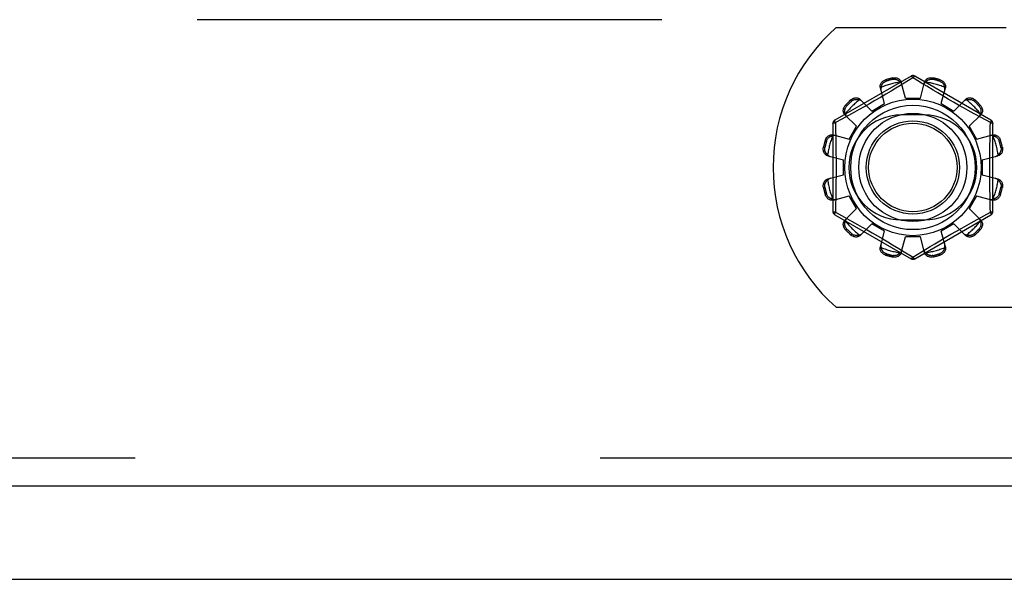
# Model space of a CAD drawing. Header units: inches. Extents: x 0 to 227, y 0 to 147.
# Tile 76 of 256: x 92.38 to 95.02, y 41.62 to 43.12. Entities that reach past the tile are written whole.
import ezdxf

# ---------------------------------------------------------------- set-up
doc = ezdxf.new("R2010")
doc.units = ezdxf.units.IN
doc.header["$LTSCALE"] = 12.466667
doc.header["$MEASUREMENT"] = 0
doc.linetypes.add('HIDDEN', pattern=[0.2, 0.1, -0.1])
doc.layers.get('0').update_dxf_attribs({"linetype": 'CONTINUOUS'})
doc.layers.add('DEFAULT_2', color=8, linetype='HIDDEN')
doc.layers.add('RIGHTHAND_DOOR_ASSEMBLY', color=7, linetype='CONTINUOUS')

msp = doc.modelspace()

# ---------------------------------------------------------------- linework, layer by layer
at = {"color": 7, "linetype": 'Continuous'}
msp.add_line((40.8912, 41.6174), (100.7872, 41.6174), dxfattribs=at)
at = {"layer": 'DEFAULT_2', "color": 8, "linetype": 'HIDDEN'}
for p, q in [((99.0892, 43.1174), (72.4852, 43.1174)), ((94.5705, 43.0964), (95.0262, 43.0964)), ((94.7712, 42.9662), (94.5667, 42.8481)), ((94.7031, 42.9563), (94.7042, 42.9525)), ((94.723, 42.9576), (94.722, 42.9614)), ((94.7762, 42.9616), (94.7413, 42.9404)), ((94.7562, 42.9074), (94.7452, 42.9496)), ((94.7797, 42.9595), (94.7762, 42.9616)), ((94.7994, 42.9475), (94.7797, 42.9595)), ((94.9857, 42.8481), (94.7812, 42.9662)), ((94.7962, 42.9074), (94.8072, 42.9496)), ((94.8137, 42.9388), (94.7994, 42.9475)), ((94.8304, 42.9614), (94.8294, 42.9576)), ((94.8482, 42.9525), (94.8493, 42.9563)), ((94.7005, 42.8925), (94.6889, 42.9345)), ((94.7176, 42.9261), (94.7038, 42.9179)), ((94.7301, 42.9336), (94.7176, 42.9261)), ((94.7413, 42.9404), (94.7301, 42.9336)), ((94.8305, 42.9287), (94.8137, 42.9388)), ((94.8432, 42.9211), (94.8305, 42.9287)), ((94.8568, 42.913), (94.8432, 42.9211)), ((94.8519, 42.8925), (94.8635, 42.9345)), ((94.6121, 42.8993), (94.6093, 42.9021)), ((94.6352, 42.9035), (94.6659, 42.8725)), ((94.6742, 42.9006), (94.6595, 42.8921)), ((94.6892, 42.9093), (94.6742, 42.9006)), ((94.7038, 42.9179), (94.6892, 42.9093)), ((94.7562, 42.9074), (94.7962, 42.9074)), ((94.871, 42.9047), (94.8568, 42.913)), ((94.8851, 42.8965), (94.871, 42.9047)), ((94.899, 42.8887), (94.8851, 42.8965)), ((94.8865, 42.8725), (94.9172, 42.9035)), ((94.9431, 42.9021), (94.9403, 42.8993)), ((94.5955, 42.8883), (94.5983, 42.8855)), ((94.6199, 42.8698), (94.6038, 42.861)), ((94.6321, 42.8766), (94.6199, 42.8698)), ((94.6453, 42.8841), (94.6321, 42.8766)), ((94.6595, 42.8921), (94.6453, 42.8841)), ((94.6659, 42.8725), (94.7005, 42.8925)), ((94.8519, 42.8925), (94.8865, 42.8725)), ((94.9121, 42.8812), (94.899, 42.8887)), ((94.9245, 42.8743), (94.9121, 42.8812)), ((94.941, 42.8651), (94.9245, 42.8743)), ((94.9541, 42.8855), (94.9569, 42.8883)), ((94.586, 42.8512), (94.5682, 42.8415)), ((94.5682, 42.8415), (94.5685, 42.8298)), ((94.6038, 42.861), (94.586, 42.8512)), ((94.5941, 42.8624), (94.6251, 42.8317)), ((94.8074, 42.862), (94.7449, 42.862)), ((94.9273, 42.8317), (94.9583, 42.8624)), ((94.9595, 42.855), (94.941, 42.8651)), ((94.9842, 42.8415), (94.9595, 42.855)), ((94.5617, 42.8395), (94.5617, 42.6033)), ((94.6051, 42.7971), (94.6251, 42.8317)), ((94.9273, 42.8317), (94.9473, 42.7971)), ((94.9907, 42.6033), (94.9907, 42.8395)), ((94.5451, 42.7934), (94.5413, 42.7944)), ((94.563, 42.8086), (94.6051, 42.7971)), ((94.9473, 42.7971), (94.9894, 42.8086)), ((95.0111, 42.7944), (95.0073, 42.7934)), ((94.5362, 42.7756), (94.54, 42.7746)), ((95.0124, 42.7746), (95.0162, 42.7756)), ((94.548, 42.7524), (94.5902, 42.7414)), ((94.5902, 42.7014), (94.5902, 42.7414)), ((94.9622, 42.7414), (95.0044, 42.7524)), ((94.9622, 42.7414), (94.9622, 42.7014)), ((94.548, 42.6904), (94.5902, 42.7014)), ((94.9622, 42.7014), (95.0044, 42.6904)), ((94.54, 42.6682), (94.5362, 42.6672)), ((95.0162, 42.6672), (95.0124, 42.6682)), ((94.5413, 42.6483), (94.5451, 42.6494)), ((94.563, 42.6341), (94.6051, 42.6457)), ((94.6251, 42.6111), (94.6051, 42.6457)), ((94.9473, 42.6457), (94.9273, 42.6111)), ((94.9473, 42.6457), (94.9894, 42.6341)), ((95.0073, 42.6494), (95.0111, 42.6483)), ((94.5941, 42.5804), (94.6251, 42.6111)), ((94.9273, 42.6111), (94.9583, 42.5804)), ((94.9842, 42.6013), (94.9839, 42.613)), ((94.5667, 42.5947), (94.7712, 42.4766)), ((94.5682, 42.6013), (94.5929, 42.5878)), ((94.5929, 42.5878), (94.6114, 42.5776)), ((94.6114, 42.5776), (94.6279, 42.5685)), ((94.7449, 42.5808), (94.8074, 42.5808)), ((94.7812, 42.4766), (94.9857, 42.5947)), ((94.9325, 42.573), (94.9486, 42.5818)), ((94.9486, 42.5818), (94.9664, 42.5916)), ((94.9664, 42.5916), (94.9842, 42.6013)), ((94.5983, 42.5573), (94.5955, 42.5545)), ((94.6279, 42.5685), (94.6403, 42.5616)), ((94.6352, 42.5393), (94.6659, 42.5703)), ((94.6403, 42.5616), (94.6534, 42.5541)), ((94.6534, 42.5541), (94.6673, 42.5462)), ((94.7005, 42.5503), (94.6659, 42.5703)), ((94.6889, 42.5082), (94.7005, 42.5503)), ((94.8865, 42.5703), (94.8519, 42.5503)), ((94.8635, 42.5082), (94.8519, 42.5503)), ((94.8782, 42.5422), (94.8929, 42.5507)), ((94.8865, 42.5703), (94.9172, 42.5393)), ((94.8929, 42.5507), (94.9071, 42.5587)), ((94.9071, 42.5587), (94.9203, 42.5662)), ((94.9203, 42.5662), (94.9325, 42.573)), ((94.9569, 42.5545), (94.9541, 42.5573)), ((94.6093, 42.5407), (94.6121, 42.5435)), ((94.6673, 42.5462), (94.6814, 42.538)), ((94.6814, 42.538), (94.6956, 42.5298)), ((94.6956, 42.5298), (94.7092, 42.5217)), ((94.7452, 42.4932), (94.7562, 42.5354)), ((94.7962, 42.5354), (94.7562, 42.5354)), ((94.8072, 42.4932), (94.7962, 42.5354)), ((94.8348, 42.5167), (94.8486, 42.5249)), ((94.8486, 42.5249), (94.8632, 42.5335)), ((94.8632, 42.5335), (94.8782, 42.5422)), ((94.9403, 42.5435), (94.9431, 42.5407)), ((94.7092, 42.5217), (94.7219, 42.5141)), ((94.7219, 42.5141), (94.7387, 42.504)), ((94.7387, 42.504), (94.753, 42.4953)), ((94.7762, 42.4812), (94.8111, 42.5024)), ((94.8111, 42.5024), (94.8223, 42.5092)), ((94.8223, 42.5092), (94.8348, 42.5167)), ((94.7042, 42.4903), (94.7031, 42.4865)), ((94.722, 42.4814), (94.723, 42.4852)), ((94.753, 42.4953), (94.7727, 42.4833)), ((94.7727, 42.4833), (94.7762, 42.4812)), ((94.8294, 42.4852), (94.8304, 42.4814)), ((94.8493, 42.4865), (94.8482, 42.4903)), ((94.5705, 42.3464), (96.2319, 42.3464))]:
    msp.add_line(p, q, dxfattribs=at)
for points in [[(94.6889, 42.9345), (94.6886, 42.9363), (94.6884, 42.9382), (94.6885, 42.9401), (94.6888, 42.942), (94.6894, 42.9439), (94.6902, 42.9457), (94.6912, 42.9475), (94.6924, 42.9491), (94.6938, 42.9507), (94.6954, 42.9522), (94.6972, 42.9535), (94.6991, 42.9546), (94.7011, 42.9555), (94.7031, 42.9563)], [(94.6912, 42.9364), (94.6914, 42.9374), (94.6917, 42.9384), (94.692, 42.9394), (94.6923, 42.9404), (94.6927, 42.9414), (94.6931, 42.9423), (94.6935, 42.9433), (94.6941, 42.9442), (94.6946, 42.9451), (94.6953, 42.946), (94.696, 42.9469), (94.6968, 42.9478), (94.6977, 42.9487), (94.6987, 42.9496), (94.6998, 42.9504), (94.7011, 42.9512), (94.7026, 42.9519), (94.7042, 42.9525)], [(94.722, 42.9614), (94.7242, 42.9617), (94.7264, 42.9619), (94.7286, 42.9619), (94.7308, 42.9616), (94.7329, 42.9612), (94.7349, 42.9605), (94.7368, 42.9597), (94.7385, 42.9587), (94.7401, 42.9575), (94.7416, 42.9561), (94.7428, 42.9546), (94.7438, 42.953), (94.7446, 42.9513), (94.7452, 42.9496)], [(94.723, 42.9576), (94.7247, 42.9578), (94.7263, 42.958), (94.7278, 42.9579), (94.7293, 42.9578), (94.7306, 42.9575), (94.7318, 42.9572), (94.7329, 42.9568), (94.734, 42.9564), (94.735, 42.9559), (94.7359, 42.9554), (94.7368, 42.9549), (94.7377, 42.9543), (94.7385, 42.9537), (94.7394, 42.953), (94.7401, 42.9523), (94.7409, 42.9516), (94.7416, 42.9509), (94.7423, 42.9501)], [(94.747, 42.9425), (94.7466, 42.9439), (94.746, 42.9452), (94.7453, 42.9465), (94.7444, 42.9478), (94.7434, 42.949), (94.7423, 42.9501)], [(94.7712, 42.9662), (94.7715, 42.9663), (94.772, 42.9661), (94.7725, 42.9658), (94.7732, 42.9653), (94.7739, 42.9646), (94.7746, 42.9637), (94.7754, 42.9627), (94.7762, 42.9616)], [(94.7762, 42.9616), (94.777, 42.9627), (94.7778, 42.9637), (94.7785, 42.9646), (94.7792, 42.9653), (94.7799, 42.9658), (94.7804, 42.9661), (94.7809, 42.9662), (94.7812, 42.9662)], [(94.8101, 42.9501), (94.809, 42.949), (94.808, 42.9478), (94.8071, 42.9465), (94.8064, 42.9452), (94.8058, 42.9439), (94.8054, 42.9425)], [(94.8072, 42.9496), (94.8078, 42.9513), (94.8086, 42.953), (94.8096, 42.9546), (94.8108, 42.9561), (94.8123, 42.9575), (94.8139, 42.9587), (94.8156, 42.9597), (94.8175, 42.9605), (94.8195, 42.9612), (94.8216, 42.9616), (94.8238, 42.9619), (94.826, 42.9619), (94.8282, 42.9617), (94.8304, 42.9614)], [(94.8101, 42.9501), (94.8108, 42.9509), (94.8115, 42.9516), (94.8123, 42.9523), (94.8131, 42.953), (94.8139, 42.9537), (94.8147, 42.9543), (94.8156, 42.9549), (94.8165, 42.9554), (94.8174, 42.9559), (94.8184, 42.9564), (94.8195, 42.9568), (94.8206, 42.9572), (94.8219, 42.9575), (94.8232, 42.9578), (94.8246, 42.9579), (94.8261, 42.958), (94.8277, 42.9578), (94.8294, 42.9576)], [(94.8482, 42.9525), (94.8498, 42.9519), (94.8513, 42.9512), (94.8526, 42.9504), (94.8537, 42.9496), (94.8547, 42.9487), (94.8556, 42.9478), (94.8564, 42.9469), (94.8571, 42.946), (94.8578, 42.9451), (94.8583, 42.9442), (94.8589, 42.9433), (94.8593, 42.9423), (94.8597, 42.9414), (94.8601, 42.9404), (94.8604, 42.9394), (94.8607, 42.9384), (94.861, 42.9374), (94.8612, 42.9364)], [(94.8493, 42.9563), (94.8513, 42.9555), (94.8533, 42.9546), (94.8552, 42.9535), (94.857, 42.9522), (94.8586, 42.9507), (94.86, 42.9491), (94.8612, 42.9475), (94.8622, 42.9457), (94.863, 42.9439), (94.8636, 42.942), (94.8639, 42.9401), (94.864, 42.9382), (94.8638, 42.9363), (94.8635, 42.9345)], [(94.6912, 42.9364), (94.6908, 42.9349), (94.6905, 42.9333), (94.6904, 42.9318), (94.6904, 42.9303), (94.6906, 42.9289), (94.6909, 42.9274)], [(94.8615, 42.9274), (94.8618, 42.9289), (94.862, 42.9303), (94.862, 42.9318), (94.8619, 42.9333), (94.8616, 42.9349), (94.8612, 42.9364)], [(94.6093, 42.9021), (94.611, 42.9035), (94.6128, 42.9048), (94.6147, 42.9058), (94.6167, 42.9067), (94.6188, 42.9074), (94.6209, 42.9078), (94.6229, 42.908), (94.6249, 42.908), (94.6269, 42.9078), (94.6288, 42.9073), (94.6307, 42.9067), (94.6324, 42.9058), (94.6339, 42.9047), (94.6352, 42.9035)], [(94.6121, 42.8993), (94.6134, 42.9004), (94.6147, 42.9013), (94.616, 42.9021), (94.6174, 42.9026), (94.6186, 42.9031), (94.6198, 42.9034), (94.621, 42.9036), (94.6221, 42.9038), (94.6232, 42.9039), (94.6243, 42.9039), (94.6254, 42.9039), (94.6264, 42.9038), (94.6274, 42.9037), (94.6285, 42.9036), (94.6295, 42.9034), (94.6305, 42.9031), (94.6315, 42.9028), (94.6325, 42.9025)], [(94.6404, 42.8983), (94.6393, 42.8993), (94.6382, 42.9001), (94.6369, 42.9009), (94.6355, 42.9016), (94.634, 42.9021), (94.6325, 42.9025)], [(94.9199, 42.9025), (94.9184, 42.9021), (94.9169, 42.9016), (94.9155, 42.9009), (94.9142, 42.9001), (94.9131, 42.8993), (94.912, 42.8983)], [(94.9172, 42.9035), (94.9185, 42.9047), (94.92, 42.9058), (94.9217, 42.9067), (94.9236, 42.9073), (94.9255, 42.9078), (94.9275, 42.908), (94.9295, 42.908), (94.9315, 42.9078), (94.9336, 42.9074), (94.9357, 42.9067), (94.9377, 42.9058), (94.9396, 42.9048), (94.9414, 42.9035), (94.9431, 42.9021)], [(94.9199, 42.9025), (94.9209, 42.9028), (94.9219, 42.9031), (94.9229, 42.9034), (94.9239, 42.9036), (94.925, 42.9037), (94.926, 42.9038), (94.927, 42.9039), (94.9281, 42.9039), (94.9292, 42.9039), (94.9303, 42.9038), (94.9314, 42.9036), (94.9326, 42.9034), (94.9338, 42.9031), (94.9351, 42.9026), (94.9364, 42.902), (94.9377, 42.9013), (94.939, 42.9004), (94.9403, 42.8993)], [(94.5941, 42.8624), (94.5928, 42.8637), (94.5918, 42.8652), (94.5909, 42.8669), (94.5902, 42.8688), (94.5898, 42.8707), (94.5896, 42.8727), (94.5895, 42.8747), (94.5898, 42.8767), (94.5902, 42.8788), (94.5909, 42.8809), (94.5917, 42.8829), (94.5928, 42.8848), (94.5941, 42.8866), (94.5955, 42.8883)], [(94.5951, 42.8651), (94.5948, 42.8661), (94.5945, 42.8671), (94.5942, 42.8681), (94.594, 42.8691), (94.5939, 42.8702), (94.5937, 42.8712), (94.5937, 42.8722), (94.5937, 42.8733), (94.5937, 42.8744), (94.5938, 42.8755), (94.594, 42.8766), (94.5942, 42.8778), (94.5945, 42.879), (94.595, 42.8803), (94.5955, 42.8816), (94.5963, 42.8829), (94.5972, 42.8842), (94.5983, 42.8855)], [(94.9541, 42.8855), (94.9552, 42.8842), (94.9561, 42.8829), (94.9569, 42.8815), (94.9574, 42.8802), (94.9579, 42.879), (94.9582, 42.8778), (94.9584, 42.8766), (94.9586, 42.8755), (94.9587, 42.8743), (94.9587, 42.8733), (94.9587, 42.8722), (94.9587, 42.8712), (94.9585, 42.8701), (94.9584, 42.8691), (94.9582, 42.8681), (94.9579, 42.8671), (94.9576, 42.8661), (94.9573, 42.8651)], [(94.9569, 42.8883), (94.9583, 42.8866), (94.9596, 42.8848), (94.9607, 42.8829), (94.9615, 42.8809), (94.9622, 42.8788), (94.9626, 42.8767), (94.9629, 42.8747), (94.9628, 42.8727), (94.9626, 42.8707), (94.9622, 42.8688), (94.9615, 42.8669), (94.9606, 42.8652), (94.9596, 42.8637), (94.9583, 42.8624)], [(94.5617, 42.8395), (94.5618, 42.8398), (94.5622, 42.8401), (94.5627, 42.8404), (94.5635, 42.8407), (94.5644, 42.8409), (94.5656, 42.8412), (94.5668, 42.8414), (94.5682, 42.8415)], [(94.5682, 42.8415), (94.5676, 42.8427), (94.5671, 42.8439), (94.5668, 42.845), (94.5665, 42.846), (94.5664, 42.8468), (94.5664, 42.8474), (94.5665, 42.8479), (94.5667, 42.8481)], [(94.5951, 42.8651), (94.5955, 42.8636), (94.596, 42.8621), (94.5967, 42.8607), (94.5975, 42.8594), (94.5983, 42.8583), (94.5993, 42.8572)], [(94.9531, 42.8572), (94.9541, 42.8583), (94.9549, 42.8594), (94.9557, 42.8607), (94.9564, 42.8621), (94.9569, 42.8636), (94.9573, 42.8651)], [(94.9831, 42.7939), (94.9839, 42.8298), (94.9842, 42.8415)], [(94.9857, 42.8481), (94.9859, 42.8479), (94.986, 42.8474), (94.986, 42.8468), (94.9859, 42.846), (94.9856, 42.845), (94.9853, 42.8439), (94.9848, 42.8427), (94.9842, 42.8415)], [(94.9842, 42.8415), (94.9856, 42.8414), (94.9868, 42.8412), (94.988, 42.8409), (94.9889, 42.8407), (94.9897, 42.8404), (94.9902, 42.8401), (94.9906, 42.8398), (94.9907, 42.8395)], [(94.5685, 42.8298), (94.5693, 42.7939), (94.5695, 42.7818), (94.5697, 42.7697), (94.5698, 42.7576), (94.57, 42.7455), (94.57, 42.7335), (94.5701, 42.7214), (94.57, 42.7093), (94.57, 42.6972), (94.5698, 42.6851), (94.5697, 42.673), (94.5695, 42.6609), (94.5693, 42.6488)], [(94.5413, 42.7944), (94.542, 42.7965), (94.543, 42.7985), (94.5441, 42.8004), (94.5454, 42.8022), (94.5469, 42.8038), (94.5485, 42.8052), (94.5501, 42.8064), (94.5519, 42.8074), (94.5537, 42.8082), (94.5556, 42.8088), (94.5575, 42.8091), (94.5594, 42.8092), (94.5613, 42.809), (94.563, 42.8086)], [(94.5451, 42.7934), (94.5457, 42.795), (94.5464, 42.7965), (94.5472, 42.7978), (94.548, 42.7989), (94.5489, 42.7999), (94.5498, 42.8008), (94.5507, 42.8016), (94.5516, 42.8023), (94.5525, 42.803), (94.5534, 42.8035), (94.5543, 42.8041), (94.5553, 42.8045), (94.5562, 42.8049), (94.5572, 42.8053), (94.5582, 42.8056), (94.5592, 42.8059), (94.5602, 42.8062), (94.5612, 42.8064)], [(94.5702, 42.8067), (94.5687, 42.807), (94.5673, 42.8072), (94.5658, 42.8072), (94.5642, 42.8071), (94.5627, 42.8068), (94.5612, 42.8064)], [(94.9912, 42.8064), (94.9897, 42.8068), (94.9882, 42.8071), (94.9866, 42.8072), (94.9851, 42.8072), (94.9837, 42.807), (94.9822, 42.8067)], [(94.9839, 42.613), (94.9831, 42.6489), (94.9829, 42.6609), (94.9827, 42.673), (94.9826, 42.6851), (94.9824, 42.6972), (94.9824, 42.7093), (94.9823, 42.7214), (94.9824, 42.7335), (94.9824, 42.7456), (94.9826, 42.7576), (94.9827, 42.7698), (94.9829, 42.7819), (94.9831, 42.7939)], [(94.9894, 42.8086), (94.9911, 42.809), (94.993, 42.8092), (94.9949, 42.8091), (94.9968, 42.8088), (94.9987, 42.8082), (95.0005, 42.8074), (95.0023, 42.8064), (95.0039, 42.8052), (95.0055, 42.8038), (95.007, 42.8022), (95.0083, 42.8004), (95.0094, 42.7985), (95.0104, 42.7965), (95.0111, 42.7944)], [(94.9912, 42.8064), (94.9922, 42.8062), (94.9932, 42.8059), (94.9942, 42.8056), (94.9952, 42.8053), (94.9962, 42.8049), (94.9972, 42.8045), (94.9981, 42.804), (94.999, 42.8035), (94.9999, 42.803), (95.0008, 42.8023), (95.0018, 42.8016), (95.0026, 42.8008), (95.0035, 42.7999), (95.0044, 42.7989), (95.0052, 42.7978), (95.006, 42.7965), (95.0067, 42.795), (95.0073, 42.7934)], [(94.548, 42.7524), (94.5462, 42.753), (94.5446, 42.7538), (94.543, 42.7548), (94.5415, 42.756), (94.5401, 42.7575), (94.5389, 42.7591), (94.5379, 42.7608), (94.5371, 42.7627), (94.5364, 42.7647), (94.536, 42.7668), (94.5357, 42.769), (94.5357, 42.7712), (94.5359, 42.7734), (94.5362, 42.7756)], [(94.5475, 42.7553), (94.5467, 42.756), (94.546, 42.7567), (94.5453, 42.7575), (94.5446, 42.7582), (94.5439, 42.7591), (94.5433, 42.7599), (94.5427, 42.7608), (94.5422, 42.7617), (94.5417, 42.7626), (94.5412, 42.7636), (94.5408, 42.7647), (94.5404, 42.7658), (94.5401, 42.767), (94.5398, 42.7684), (94.5397, 42.7698), (94.5396, 42.7713), (94.5398, 42.7729), (94.54, 42.7746)], [(95.0162, 42.7756), (95.0165, 42.7734), (95.0167, 42.7712), (95.0167, 42.769), (95.0164, 42.7668), (95.016, 42.7647), (95.0153, 42.7627), (95.0145, 42.7608), (95.0135, 42.7591), (95.0123, 42.7575), (95.0109, 42.756), (95.0094, 42.7548), (95.0078, 42.7538), (95.0062, 42.753), (95.0044, 42.7524)], [(95.0124, 42.7746), (95.0126, 42.7729), (95.0128, 42.7713), (95.0127, 42.7698), (95.0126, 42.7683), (95.0123, 42.767), (95.012, 42.7658), (95.0116, 42.7647), (95.0112, 42.7636), (95.0107, 42.7626), (95.0102, 42.7616), (95.0097, 42.7607), (95.0091, 42.7599), (95.0085, 42.759), (95.0078, 42.7582), (95.0071, 42.7575), (95.0064, 42.7567), (95.0057, 42.756), (95.0049, 42.7553)], [(94.5475, 42.7553), (94.5486, 42.7542), (94.5498, 42.7532), (94.5511, 42.7523), (94.5524, 42.7516), (94.5537, 42.751), (94.5551, 42.7505)], [(94.9973, 42.7505), (94.9987, 42.751), (95, 42.7516), (95.0013, 42.7523), (95.0026, 42.7532), (95.0038, 42.7542), (95.0049, 42.7553)], [(94.5362, 42.6672), (94.5359, 42.6694), (94.5357, 42.6715), (94.5357, 42.6738), (94.536, 42.676), (94.5364, 42.6781), (94.5371, 42.6801), (94.5379, 42.682), (94.5389, 42.6837), (94.5401, 42.6853), (94.5415, 42.6867), (94.543, 42.688), (94.5446, 42.689), (94.5462, 42.6898), (94.548, 42.6904)], [(94.54, 42.6682), (94.5398, 42.6699), (94.5396, 42.6715), (94.5397, 42.673), (94.5398, 42.6744), (94.5401, 42.6758), (94.5404, 42.677), (94.5408, 42.6781), (94.5412, 42.6792), (94.5417, 42.6802), (94.5422, 42.6811), (94.5427, 42.682), (94.5433, 42.6829), (94.5439, 42.6837), (94.5446, 42.6845), (94.5453, 42.6853), (94.546, 42.6861), (94.5467, 42.6868), (94.5475, 42.6875)], [(94.5551, 42.6922), (94.5537, 42.6918), (94.5524, 42.6912), (94.5511, 42.6905), (94.5498, 42.6896), (94.5486, 42.6886), (94.5475, 42.6875)], [(95.0049, 42.6875), (95.0038, 42.6886), (95.0026, 42.6896), (95.0013, 42.6905), (95, 42.6912), (94.9987, 42.6918), (94.9973, 42.6922)], [(95.0044, 42.6904), (95.0062, 42.6898), (95.0078, 42.689), (95.0094, 42.688), (95.0109, 42.6867), (95.0123, 42.6853), (95.0135, 42.6837), (95.0145, 42.682), (95.0153, 42.6801), (95.016, 42.6781), (95.0164, 42.676), (95.0167, 42.6738), (95.0167, 42.6715), (95.0165, 42.6694), (95.0162, 42.6672)], [(95.0049, 42.6875), (95.0057, 42.6868), (95.0064, 42.6861), (95.0071, 42.6853), (95.0078, 42.6845), (95.0085, 42.6837), (95.0091, 42.6829), (95.0097, 42.682), (95.0102, 42.6811), (95.0107, 42.6802), (95.0112, 42.6792), (95.0116, 42.6781), (95.012, 42.677), (95.0123, 42.6757), (95.0126, 42.6744), (95.0127, 42.673), (95.0128, 42.6715), (95.0126, 42.6699), (95.0124, 42.6682)], [(94.563, 42.6341), (94.5613, 42.6338), (94.5594, 42.6336), (94.5575, 42.6337), (94.5556, 42.634), (94.5537, 42.6346), (94.5519, 42.6354), (94.5501, 42.6364), (94.5485, 42.6376), (94.5469, 42.639), (94.5454, 42.6406), (94.5441, 42.6424), (94.543, 42.6443), (94.542, 42.6463), (94.5413, 42.6483)], [(94.5612, 42.6364), (94.5602, 42.6366), (94.5592, 42.6369), (94.5582, 42.6372), (94.5572, 42.6375), (94.5562, 42.6379), (94.5552, 42.6383), (94.5543, 42.6387), (94.5534, 42.6393), (94.5525, 42.6398), (94.5516, 42.6405), (94.5506, 42.6412), (94.5498, 42.642), (94.5489, 42.6429), (94.548, 42.6439), (94.5472, 42.645), (94.5464, 42.6463), (94.5457, 42.6478), (94.5451, 42.6494)], [(94.5612, 42.6364), (94.5627, 42.636), (94.5642, 42.6357), (94.5658, 42.6356), (94.5673, 42.6356), (94.5687, 42.6358), (94.5702, 42.6361)], [(94.5693, 42.6488), (94.5685, 42.613), (94.5682, 42.6013)], [(94.9822, 42.6361), (94.9837, 42.6358), (94.9851, 42.6356), (94.9866, 42.6356), (94.9882, 42.6357), (94.9897, 42.636), (94.9912, 42.6364)], [(95.0111, 42.6483), (95.0104, 42.6463), (95.0094, 42.6443), (95.0083, 42.6424), (95.007, 42.6406), (95.0055, 42.639), (95.0039, 42.6376), (95.0023, 42.6364), (95.0005, 42.6354), (94.9987, 42.6346), (94.9968, 42.634), (94.9949, 42.6337), (94.993, 42.6336), (94.9911, 42.6338), (94.9894, 42.6341)], [(95.0073, 42.6494), (95.0067, 42.6478), (95.006, 42.6463), (95.0052, 42.645), (95.0044, 42.6439), (95.0035, 42.6429), (95.0026, 42.642), (95.0017, 42.6412), (95.0008, 42.6405), (94.9999, 42.6398), (94.999, 42.6392), (94.9981, 42.6387), (94.9971, 42.6383), (94.9962, 42.6379), (94.9952, 42.6375), (94.9942, 42.6372), (94.9932, 42.6369), (94.9922, 42.6366), (94.9912, 42.6364)], [(94.5682, 42.6013), (94.5668, 42.6014), (94.5656, 42.6016), (94.5644, 42.6018), (94.5635, 42.6021), (94.5627, 42.6024), (94.5622, 42.6027), (94.5618, 42.603), (94.5617, 42.6033)], [(94.9907, 42.6033), (94.9906, 42.603), (94.9902, 42.6027), (94.9897, 42.6024), (94.9889, 42.6021), (94.988, 42.6018), (94.9868, 42.6016), (94.9856, 42.6014), (94.9842, 42.6013)], [(94.5667, 42.5947), (94.5665, 42.5949), (94.5664, 42.5954), (94.5664, 42.596), (94.5665, 42.5968), (94.5668, 42.5978), (94.5671, 42.5989), (94.5676, 42.6), (94.5682, 42.6013)], [(94.5955, 42.5545), (94.5941, 42.5562), (94.5928, 42.558), (94.5917, 42.5599), (94.5909, 42.5619), (94.5902, 42.564), (94.5898, 42.5661), (94.5895, 42.5681), (94.5896, 42.5701), (94.5898, 42.5721), (94.5902, 42.574), (94.5909, 42.5759), (94.5918, 42.5775), (94.5928, 42.5791), (94.5941, 42.5804)], [(94.5983, 42.5573), (94.5972, 42.5586), (94.5963, 42.5599), (94.5955, 42.5612), (94.595, 42.5625), (94.5945, 42.5638), (94.5942, 42.565), (94.594, 42.5662), (94.5938, 42.5673), (94.5937, 42.5684), (94.5937, 42.5695), (94.5937, 42.5706), (94.5937, 42.5716), (94.5939, 42.5726), (94.594, 42.5737), (94.5942, 42.5747), (94.5945, 42.5757), (94.5948, 42.5767), (94.5951, 42.5777)], [(94.5993, 42.5856), (94.5983, 42.5845), (94.5975, 42.5834), (94.5967, 42.5821), (94.596, 42.5807), (94.5955, 42.5792), (94.5951, 42.5777)], [(94.9573, 42.5777), (94.9569, 42.5792), (94.9564, 42.5807), (94.9557, 42.5821), (94.9549, 42.5834), (94.9541, 42.5845), (94.9531, 42.5856)], [(94.9573, 42.5777), (94.9576, 42.5767), (94.9579, 42.5757), (94.9582, 42.5747), (94.9584, 42.5737), (94.9585, 42.5726), (94.9587, 42.5716), (94.9587, 42.5706), (94.9587, 42.5695), (94.9587, 42.5684), (94.9586, 42.5673), (94.9584, 42.5662), (94.9582, 42.565), (94.9579, 42.5638), (94.9574, 42.5625), (94.9569, 42.5612), (94.9561, 42.5599), (94.9552, 42.5586), (94.9541, 42.5573)], [(94.9583, 42.5804), (94.9596, 42.5791), (94.9606, 42.5775), (94.9615, 42.5759), (94.9622, 42.574), (94.9626, 42.5721), (94.9628, 42.5701), (94.9629, 42.5681), (94.9626, 42.5661), (94.9622, 42.564), (94.9615, 42.5619), (94.9607, 42.5599), (94.9596, 42.558), (94.9583, 42.5562), (94.9569, 42.5545)], [(94.9842, 42.6013), (94.9848, 42.6), (94.9853, 42.5989), (94.9856, 42.5978), (94.9859, 42.5968), (94.986, 42.596), (94.986, 42.5954), (94.9859, 42.5949), (94.9857, 42.5947)], [(94.6352, 42.5393), (94.6339, 42.538), (94.6324, 42.537), (94.6307, 42.5361), (94.6288, 42.5354), (94.6269, 42.535), (94.6249, 42.5347), (94.6229, 42.5347), (94.6209, 42.535), (94.6188, 42.5354), (94.6167, 42.5361), (94.6147, 42.5369), (94.6128, 42.538), (94.611, 42.5393), (94.6093, 42.5407)], [(94.6325, 42.5403), (94.6315, 42.54), (94.6305, 42.5397), (94.6295, 42.5394), (94.6285, 42.5392), (94.6274, 42.5391), (94.6264, 42.5389), (94.6254, 42.5389), (94.6243, 42.5389), (94.6232, 42.5389), (94.6221, 42.539), (94.621, 42.5391), (94.6198, 42.5394), (94.6186, 42.5397), (94.6173, 42.5402), (94.616, 42.5407), (94.6147, 42.5415), (94.6134, 42.5424), (94.6121, 42.5435)], [(94.6325, 42.5403), (94.634, 42.5407), (94.6355, 42.5412), (94.6369, 42.5419), (94.6382, 42.5426), (94.6393, 42.5435), (94.6404, 42.5445)], [(94.912, 42.5445), (94.9131, 42.5435), (94.9142, 42.5426), (94.9155, 42.5419), (94.9169, 42.5412), (94.9184, 42.5407), (94.9199, 42.5403)], [(94.9431, 42.5407), (94.9414, 42.5393), (94.9396, 42.538), (94.9377, 42.5369), (94.9357, 42.5361), (94.9336, 42.5354), (94.9315, 42.535), (94.9295, 42.5347), (94.9275, 42.5347), (94.9255, 42.535), (94.9236, 42.5354), (94.9217, 42.5361), (94.92, 42.537), (94.9185, 42.538), (94.9172, 42.5393)], [(94.9403, 42.5435), (94.939, 42.5424), (94.9377, 42.5415), (94.9364, 42.5407), (94.935, 42.5402), (94.9338, 42.5397), (94.9326, 42.5394), (94.9314, 42.5391), (94.9303, 42.539), (94.9292, 42.5389), (94.9281, 42.5389), (94.927, 42.5389), (94.926, 42.5389), (94.925, 42.5391), (94.9239, 42.5392), (94.9229, 42.5394), (94.9219, 42.5397), (94.9209, 42.54), (94.9199, 42.5403)], [(94.7031, 42.4865), (94.7011, 42.4872), (94.6991, 42.4882), (94.6972, 42.4893), (94.6954, 42.4906), (94.6938, 42.4921), (94.6924, 42.4936), (94.6912, 42.4953), (94.6902, 42.4971), (94.6894, 42.4989), (94.6888, 42.5008), (94.6885, 42.5027), (94.6884, 42.5046), (94.6886, 42.5065), (94.6889, 42.5082)], [(94.6909, 42.5154), (94.6906, 42.5139), (94.6904, 42.5125), (94.6904, 42.511), (94.6905, 42.5094), (94.6908, 42.5079), (94.6912, 42.5064)], [(94.7042, 42.4903), (94.7026, 42.4909), (94.7011, 42.4916), (94.6998, 42.4924), (94.6987, 42.4932), (94.6977, 42.4941), (94.6968, 42.495), (94.696, 42.4959), (94.6953, 42.4968), (94.6946, 42.4977), (94.6941, 42.4986), (94.6935, 42.4995), (94.6931, 42.5005), (94.6927, 42.5014), (94.6923, 42.5024), (94.692, 42.5034), (94.6917, 42.5044), (94.6914, 42.5054), (94.6912, 42.5064)], [(94.7423, 42.4927), (94.7434, 42.4938), (94.7444, 42.495), (94.7453, 42.4963), (94.746, 42.4976), (94.7466, 42.4989), (94.747, 42.5003)], [(94.8054, 42.5003), (94.8058, 42.4989), (94.8064, 42.4976), (94.8071, 42.4963), (94.808, 42.495), (94.809, 42.4938), (94.8101, 42.4927)], [(94.8612, 42.5064), (94.861, 42.5054), (94.8607, 42.5044), (94.8604, 42.5033), (94.8601, 42.5024), (94.8597, 42.5014), (94.8593, 42.5004), (94.8589, 42.4995), (94.8583, 42.4986), (94.8578, 42.4977), (94.8571, 42.4967), (94.8564, 42.4958), (94.8556, 42.4949), (94.8547, 42.4941), (94.8537, 42.4932), (94.8526, 42.4924), (94.8513, 42.4916), (94.8498, 42.4909), (94.8482, 42.4903)], [(94.8635, 42.5082), (94.8638, 42.5065), (94.864, 42.5046), (94.8639, 42.5027), (94.8636, 42.5008), (94.863, 42.4989), (94.8622, 42.4971), (94.8612, 42.4953), (94.86, 42.4936), (94.8586, 42.4921), (94.857, 42.4906), (94.8552, 42.4893), (94.8533, 42.4882), (94.8513, 42.4872), (94.8493, 42.4865)], [(94.8612, 42.5064), (94.8616, 42.5079), (94.8619, 42.5094), (94.862, 42.511), (94.862, 42.5125), (94.8618, 42.5139), (94.8615, 42.5154)], [(94.7452, 42.4932), (94.7446, 42.4914), (94.7438, 42.4898), (94.7428, 42.4882), (94.7416, 42.4867), (94.7401, 42.4853), (94.7385, 42.4841), (94.7368, 42.4831), (94.7349, 42.4823), (94.7329, 42.4816), (94.7308, 42.4812), (94.7286, 42.4809), (94.7264, 42.4809), (94.7242, 42.481), (94.722, 42.4814)], [(94.7423, 42.4927), (94.7416, 42.4919), (94.7409, 42.4912), (94.7401, 42.4904), (94.7393, 42.4898), (94.7385, 42.4891), (94.7377, 42.4885), (94.7368, 42.4879), (94.7359, 42.4874), (94.735, 42.4869), (94.734, 42.4864), (94.7329, 42.486), (94.7318, 42.4856), (94.7305, 42.4853), (94.7292, 42.485), (94.7278, 42.4849), (94.7263, 42.4848), (94.7247, 42.485), (94.723, 42.4852)], [(94.7762, 42.4812), (94.7754, 42.4801), (94.7746, 42.4791), (94.7739, 42.4782), (94.7732, 42.4775), (94.7725, 42.477), (94.772, 42.4767), (94.7715, 42.4765), (94.7712, 42.4766)], [(94.7812, 42.4766), (94.7809, 42.4765), (94.7804, 42.4767), (94.7799, 42.477), (94.7792, 42.4775), (94.7785, 42.4782), (94.7778, 42.4791), (94.777, 42.4801), (94.7762, 42.4812)], [(94.8304, 42.4814), (94.8282, 42.481), (94.826, 42.4809), (94.8238, 42.4809), (94.8216, 42.4812), (94.8195, 42.4816), (94.8175, 42.4823), (94.8156, 42.4831), (94.8139, 42.4841), (94.8123, 42.4853), (94.8108, 42.4867), (94.8096, 42.4882), (94.8086, 42.4898), (94.8078, 42.4914), (94.8072, 42.4932)], [(94.8294, 42.4852), (94.8277, 42.485), (94.8261, 42.4848), (94.8246, 42.4849), (94.8231, 42.485), (94.8218, 42.4853), (94.8206, 42.4856), (94.8195, 42.486), (94.8184, 42.4864), (94.8174, 42.4869), (94.8165, 42.4874), (94.8156, 42.4879), (94.8147, 42.4885), (94.8139, 42.4891), (94.813, 42.4898), (94.8123, 42.4904), (94.8115, 42.4912), (94.8108, 42.4919), (94.8101, 42.4927)]]:
    msp.add_lwpolyline(points, dxfattribs=at)
for radius in [0.1829, 0.1668, 0.145, 0.125, 0.1186]:
    msp.add_circle((94.7762, 42.7214), radius, dxfattribs=at)
for centre, radius, start, end in [((94.9012, 42.7214), 0.5, 131.4096, 228.5904), ((94.7762, 42.7214), 0.2312, 98.4357, 111.5643), ((94.7762, 42.7214), 0.246, 102.7238, 107.2762), ((94.7762, 42.7214), 0.2421, 102.6908, 107.3092), ((94.7762, 42.9575), 0.01, 60, 120), ((94.7762, 42.7214), 0.2312, 68.4357, 81.5643), ((94.7762, 42.7214), 0.2421, 72.6908, 77.3092), ((94.7762, 42.7214), 0.246, 72.7238, 77.2762), ((94.7762, 42.7214), 0.2312, 128.4357, 141.5643), ((94.7762, 42.7214), 0.246, 132.7238, 137.2762), ((94.7762, 42.7214), 0.2421, 132.6908, 137.3092), ((94.7762, 42.7214), 0.2312, 38.4357, 51.5643), ((94.7762, 42.7214), 0.2421, 42.6908, 47.3092), ((94.7762, 42.7214), 0.246, 42.7238, 47.2762), ((94.5717, 42.8395), 0.01, 120, 180), ((94.7449, 42.7214), 0.1406, 90, 270), ((94.8074, 42.7214), 0.1406, 270, 90), ((94.9807, 42.8395), 0.01, 0, 60), ((94.7762, 42.7214), 0.246, 162.7238, 167.2762), ((94.7762, 42.7214), 0.2421, 162.6908, 167.3092), ((94.7762, 42.7214), 0.2312, 158.4357, 171.5643), ((94.7762, 42.7214), 0.2312, 8.4357, 21.5643), ((94.7762, 42.7214), 0.2421, 12.6908, 17.3092), ((94.7762, 42.7214), 0.246, 12.7238, 17.2762), ((94.7762, 42.7214), 0.2312, 188.4357, 201.5643), ((94.7762, 42.7214), 0.2312, 338.4357, 351.5643), ((94.7762, 42.7214), 0.246, 192.7238, 197.2762), ((94.7762, 42.7214), 0.2421, 192.6908, 197.3092), ((94.7762, 42.7214), 0.2421, 342.6908, 347.3092), ((94.7762, 42.7214), 0.246, 342.7238, 347.2762), ((94.5717, 42.6033), 0.01, 180, 240), ((94.9807, 42.6033), 0.01, 300, 360), ((94.7762, 42.7214), 0.2312, 218.4357, 231.5643), ((94.7762, 42.7214), 0.2312, 308.4357, 321.5643), ((94.7762, 42.7214), 0.246, 222.7238, 227.2762), ((94.7762, 42.7214), 0.2421, 222.6908, 227.3092), ((94.7762, 42.7214), 0.2421, 312.6908, 317.3092), ((94.7762, 42.7214), 0.246, 312.7238, 317.2762), ((94.7762, 42.7214), 0.2312, 248.4357, 261.5643), ((94.7762, 42.7214), 0.2312, 278.4357, 291.5643), ((94.7762, 42.7214), 0.246, 252.7238, 257.2762), ((94.7762, 42.7214), 0.2421, 252.6908, 257.3092), ((94.7762, 42.4853), 0.01, 240, 300), ((94.7762, 42.7214), 0.2421, 282.6908, 287.3092), ((94.7762, 42.7214), 0.246, 282.7238, 287.2762)]:
    msp.add_arc(centre, radius, start, end, dxfattribs=at)
at = {"layer": 'RIGHTHAND_DOOR_ASSEMBLY', "color": 8, "linetype": 'HIDDEN'}
msp.add_line((100.1704, 41.9424), (71.3839, 41.9424), dxfattribs=at)
at = {"layer": 'RIGHTHAND_DOOR_ASSEMBLY', "color": 3, "linetype": 'Continuous'}
msp.add_line((100.1704, 41.8674), (71.3839, 41.8674), dxfattribs=at)

doc.saveas('drawing.dxf')
